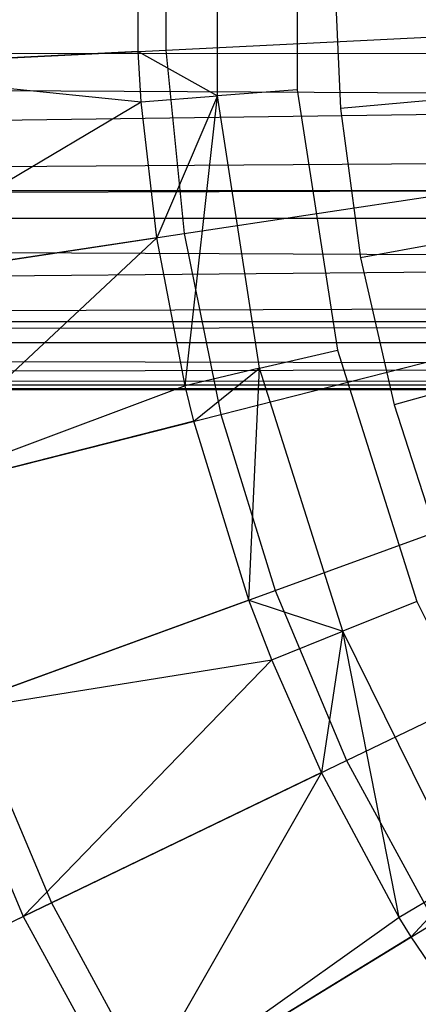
# Model space of a CAD drawing. Extents: x 0.1 to 25.1, y -5.4 to 12.3.
# Tile 14 of 107: x 9.971 to 10.502, y -0.815 to 0.496. Entities that reach past the tile are written whole.
import ezdxf

# ---------------------------------------------------------------- set-up
doc = ezdxf.new("R2010")
doc.units = 0
doc.header["$LTSCALE"] = 2.54
doc.layers.get('0').update_dxf_attribs({"color": 13, "linetype": 'CONTINUOUS'})

# ---------------------------------------------------------------- blocks, each defined once
blk = doc.blocks.new('GRUPUJ_1')
at = {"color": 0}
for p, q in [((10.1091, 5.8146, 7.3365), (10.1091, 6.1817, 7.3365)), ((10.1091, 5.8146, 7.3365), (10.1091, 6.1817, 7.3365)), ((10.2154, 6.1735, 7.325), (10.2154, 5.8227, 7.325)), ((10.2154, 6.1735, 7.325), (10.2154, 5.8227, 7.325)), ((10.0035, 5.8735, 7.3705), (10.0035, 6.1227, 7.3705)), ((10.0035, 5.8735, 7.3705), (10.0035, 6.1227, 7.3705)), ((10.0405, 6.1209, 18.2964), (10.0405, 5.8754, 18.2964)), ((10.0405, 6.1209, 18.2964), (10.0405, 5.8754, 18.2964)), ((10.2639, 5.9981, 7.225), (10.2729, 5.7977, 7.225)), ((10.2639, 5.9981, 7.225), (10.2729, 5.7977, 7.225)), ((10.0405, 5.8754, 18.2964), (10.4908, 5.8979, 18.4777)), ((10.0405, 5.8754, 18.2964), (10.4908, 5.8979, 18.4777)), ((10.0035, 5.8735, 7.3705), (9.563, 5.8516, 7.595)), ((10.0035, 5.8735, 7.3705), (9.563, 5.8516, 7.595)), ((9.6046, 5.8536, 18.0782), (10.0405, 5.8754, 18.2964)), ((9.6046, 5.8536, 18.0782), (10.0405, 5.8754, 18.2964)), ((10.0077, 5.8068, 7.3705), (10.0035, 5.8735, 7.3705)), ((10.0077, 5.8068, 7.3705), (10.0035, 5.8735, 7.3705)), ((10.0035, 5.8735, 7.3705), (10.1091, 5.8146, 7.3365)), ((10.0035, 5.8735, 7.3705), (10.1091, 5.8146, 7.3365)), ((10.0405, 5.8754, 18.2964), (10.065, 5.6311, 18.2964)), ((10.0405, 5.8754, 18.2964), (10.065, 5.6311, 18.2964)), ((11.9566, 5.8101, 5.5434), (0, 5.8713, 5.5608)), ((11.9566, 5.8101, 5.5434), (0, 5.8713, 5.5608)), ((11.9393, 5.8706, 5.5607), (0, 5.8713, 5.5608)), ((11.9393, 5.8706, 5.5607), (0, 5.8713, 5.5608)), ((9.563, 5.8516, 7.595), (10.0077, 5.8068, 7.3705)), ((9.563, 5.8516, 7.595), (10.0077, 5.8068, 7.3705)), ((10.2154, 5.8227, 7.325), (10.1091, 5.8146, 7.3365)), ((10.2154, 5.8227, 7.325), (10.1091, 5.8146, 7.3365)), ((10.2154, 5.8227, 7.325), (10.269, 5.4761, 7.325)), ((10.2154, 5.8227, 7.325), (10.269, 5.4761, 7.325)), ((11.9566, 5.8101, 5.5434), (0, 5.6523, 5.4594)), ((11.9566, 5.8101, 5.5434), (0, 5.6523, 5.4594)), ((10.0077, 5.8068, 7.3705), (10.1091, 5.8146, 7.3365)), ((10.0077, 5.8068, 7.3705), (10.1091, 5.8146, 7.3365)), ((10.1091, 5.8146, 7.3365), (10.0283, 5.6256, 7.3705)), ((10.1091, 5.8146, 7.3365), (10.0283, 5.6256, 7.3705)), ((10.0662, 5.4286, 7.3705), (10.1091, 5.8146, 7.3365)), ((10.0662, 5.4286, 7.3705), (10.1091, 5.8146, 7.3365)), ((10.1652, 5.4518, 7.3365), (10.1091, 5.8146, 7.3365)), ((10.1652, 5.4518, 7.3365), (10.1091, 5.8146, 7.3365)), ((10.3872, 5.808, 7.1037), (10.2729, 5.7977, 7.225)), ((10.3872, 5.808, 7.1037), (10.2729, 5.7977, 7.225)), ((9.5922, 5.5599, 7.595), (10.0077, 5.8068, 7.3705)), ((9.5922, 5.5599, 7.595), (10.0077, 5.8068, 7.3705)), ((10.0283, 5.6256, 7.3705), (10.0077, 5.8068, 7.3705)), ((10.0283, 5.6256, 7.3705), (10.0077, 5.8068, 7.3705)), ((10.2729, 5.7977, 7.225), (10.2999, 5.5989, 7.225)), ((10.2729, 5.7977, 7.225), (10.2999, 5.5989, 7.225)), ((11.9887, 5.735, 5.5113), (0, 5.6523, 5.4594)), ((11.9887, 5.735, 5.5113), (0, 5.6523, 5.4594)), ((0, 5.6523, 5.4594), (12.0121, 5.6938, 5.4878)), ((0, 5.6523, 5.4594), (12.0121, 5.6938, 5.4878)), ((10.065, 5.6311, 18.2964), (10.5108, 5.6983, 18.4777)), ((10.065, 5.6311, 18.2964), (10.5108, 5.6983, 18.4777)), ((25, 5.6882, 4.5157), (0, 5.6882, 4.5157)), ((25, 5.6882, 4.5157), (0, 5.6882, 4.5157)), ((12.09, 5.595, 5.41), (0, 5.6523, 5.4594)), ((12.09, 5.595, 5.41), (0, 5.6523, 5.4594)), ((12.0414, 5.6513, 5.4586), (0, 5.6523, 5.4594)), ((12.0414, 5.6513, 5.4586), (0, 5.6523, 5.4594)), ((10.0283, 5.6256, 7.3705), (9.5922, 5.5599, 7.595)), ((10.0283, 5.6256, 7.3705), (9.5922, 5.5599, 7.595)), ((9.6334, 5.5661, 18.0782), (10.065, 5.6311, 18.2964)), ((9.6334, 5.5661, 18.0782), (10.065, 5.6311, 18.2964)), ((10.0283, 5.6256, 7.3705), (9.6503, 5.2725, 7.595)), ((10.0283, 5.6256, 7.3705), (9.6503, 5.2725, 7.595)), ((10.0662, 5.4286, 7.3705), (10.0283, 5.6256, 7.3705)), ((10.0662, 5.4286, 7.3705), (10.0283, 5.6256, 7.3705)), ((10.065, 5.6311, 18.2964), (10.1136, 5.3905, 18.2964)), ((10.065, 5.6311, 18.2964), (10.1136, 5.3905, 18.2964)), ((10.4128, 5.6194, 7.1037), (10.2999, 5.5989, 7.225)), ((10.4128, 5.6194, 7.1037), (10.2999, 5.5989, 7.225)), ((10.2999, 5.5989, 7.225), (10.3445, 5.4033, 7.225)), ((10.2999, 5.5989, 7.225), (10.3445, 5.4033, 7.225)), ((12.09, 5.595, 5.41), (0, 5.4863, 5.2621)), ((12.09, 5.595, 5.41), (0, 5.4863, 5.2621)), ((12.155, 5.5381, 5.345), (0, 5.4863, 5.2621)), ((12.155, 5.5381, 5.345), (0, 5.4863, 5.2621)), ((25, 5.5138, 4.6901), (0, 5.5138, 4.6901)), ((25, 5.5138, 4.6901), (0, 5.5138, 4.6901)), ((12.1974, 5.5092, 5.3026), (0, 5.4863, 5.2621)), ((12.1974, 5.5092, 5.3026), (0, 5.4863, 5.2621)), ((10.1136, 5.3905, 18.2964), (10.5505, 5.5017, 18.4777)), ((10.1136, 5.3905, 18.2964), (10.5505, 5.5017, 18.4777)), ((0, 5.4863, 5.2621), (12.2383, 5.4861, 5.2616)), ((0, 5.4863, 5.2621), (12.3123, 5.4546, 5.1877)), ((0, 5.4863, 5.2621), (12.2383, 5.4861, 5.2616)), ((0, 5.4863, 5.2621), (12.3123, 5.4546, 5.1877)), ((10.1652, 5.4518, 7.3365), (10.269, 5.4761, 7.325)), ((10.1652, 5.4518, 7.3365), (10.269, 5.4761, 7.325)), ((10.269, 5.4761, 7.325), (10.3748, 5.1416, 7.325)), ((10.269, 5.4761, 7.325), (10.3748, 5.1416, 7.325)), ((0, 5.4238, 5.028), (12.3123, 5.4546, 5.1877)), ((0, 5.4238, 5.028), (12.3123, 5.4546, 5.1877)), ((10.1652, 5.4518, 7.3365), (10.0662, 5.4286, 7.3705)), ((10.1652, 5.4518, 7.3365), (10.0662, 5.4286, 7.3705)), ((10.0777, 5.3813, 7.3705), (10.1652, 5.4518, 7.3365)), ((10.0777, 5.3813, 7.3705), (10.1652, 5.4518, 7.3365)), ((10.1512, 5.1432, 7.3705), (10.1652, 5.4518, 7.3365)), ((10.1512, 5.1432, 7.3705), (10.1652, 5.4518, 7.3365)), ((10.276, 5.1018, 7.3365), (10.1652, 5.4518, 7.3365)), ((10.276, 5.1018, 7.3365), (10.1652, 5.4518, 7.3365)), ((0, 5.4238, 5.028), (12.373, 5.4373, 5.127)), ((0, 5.4238, 5.028), (12.373, 5.4373, 5.127)), ((25, 5.4295, 4.9147), (0, 5.4295, 4.9147)), ((12.5, 5.4231, 5), (0, 5.4295, 4.9147)), ((12.5, 5.4231, 5), (0, 5.4295, 4.9147)), ((25, 5.4295, 4.9147), (0, 5.4295, 4.9147)), ((10.0662, 5.4286, 7.3705), (9.6503, 5.2725, 7.595)), ((10.0662, 5.4286, 7.3705), (9.6503, 5.2725, 7.595)), ((10.0777, 5.3813, 7.3705), (10.0662, 5.4286, 7.3705)), ((10.0777, 5.3813, 7.3705), (10.0662, 5.4286, 7.3705)), ((10.4551, 5.4338, 7.1037), (10.3445, 5.4033, 7.225)), ((10.4551, 5.4338, 7.1037), (10.3445, 5.4033, 7.225)), ((12.455, 5.4249, 5.045), (0, 5.4238, 5.028)), ((12.455, 5.4249, 5.045), (0, 5.4238, 5.028)), ((12.5, 5.4231, 5), (0, 5.4238, 5.028)), ((12.5, 5.4231, 5), (0, 5.4238, 5.028)), ((10.3445, 5.4033, 7.225), (10.4065, 5.2124, 7.225)), ((10.3445, 5.4033, 7.225), (10.4065, 5.2124, 7.225)), ((9.6907, 5.2828, 18.0782), (10.1136, 5.3905, 18.2964)), ((9.6907, 5.2828, 18.0782), (10.1136, 5.3905, 18.2964)), ((10.1136, 5.3905, 18.2964), (10.186, 5.1559, 18.2964)), ((10.1136, 5.3905, 18.2964), (10.186, 5.1559, 18.2964)), ((10.0777, 5.3813, 7.3705), (9.6503, 5.2725, 7.595)), ((10.0777, 5.3813, 7.3705), (9.6503, 5.2725, 7.595)), ((10.1512, 5.1432, 7.3705), (10.0777, 5.3813, 7.3705)), ((10.1512, 5.1432, 7.3705), (10.0777, 5.3813, 7.3705)), ((10.186, 5.1559, 18.2964), (10.6096, 5.3101, 18.4777)), ((10.186, 5.1559, 18.2964), (10.6096, 5.3101, 18.4777)), ((9.7758, 5.0066, 18.0782), (10.186, 5.1559, 18.2964)), ((9.7758, 5.0066, 18.0782), (10.186, 5.1559, 18.2964)), ((10.186, 5.1559, 18.2964), (10.2813, 4.9297, 18.2964)), ((10.186, 5.1559, 18.2964), (10.2813, 4.9297, 18.2964)), ((10.1512, 5.1432, 7.3705), (9.7367, 4.9924, 7.595)), ((10.1512, 5.1432, 7.3705), (9.7367, 4.9924, 7.595)), ((10.1816, 5.0637, 7.3705), (10.1512, 5.1432, 7.3705)), ((10.1816, 5.0637, 7.3705), (10.1512, 5.1432, 7.3705)), ((10.1512, 5.1432, 7.3705), (10.276, 5.1018, 7.3365)), ((10.1512, 5.1432, 7.3705), (10.276, 5.1018, 7.3365)), ((10.3748, 5.1416, 7.325), (10.276, 5.1018, 7.3365)), ((10.3748, 5.1416, 7.325), (10.276, 5.1018, 7.3365)), ((10.3748, 5.1416, 7.325), (10.5305, 4.8272, 7.325)), ((10.3748, 5.1416, 7.325), (10.5305, 4.8272, 7.325)), ((10.2813, 4.9297, 18.2964), (10.6875, 5.1253, 18.4777)), ((10.2813, 4.9297, 18.2964), (10.6875, 5.1253, 18.4777)), ((10.1816, 5.0637, 7.3705), (10.276, 5.1018, 7.3365)), ((10.1816, 5.0637, 7.3705), (10.276, 5.1018, 7.3365)), ((10.276, 5.1018, 7.3365), (10.248, 4.9136, 7.3705)), ((10.276, 5.1018, 7.3365), (10.248, 4.9136, 7.3705)), ((10.4388, 4.7728, 7.3365), (10.276, 5.1018, 7.3365)), ((10.4388, 4.7728, 7.3365), (10.276, 5.1018, 7.3365)), ((10.3514, 4.7208, 7.3705), (10.276, 5.1018, 7.3365)), ((10.3514, 4.7208, 7.3705), (10.276, 5.1018, 7.3365)), ((9.7367, 4.9924, 7.595), (10.1816, 5.0637, 7.3705)), ((9.7367, 4.9924, 7.595), (10.1816, 5.0637, 7.3705)), ((10.1816, 5.0637, 7.3705), (9.8506, 4.7222, 7.595)), ((10.1816, 5.0637, 7.3705), (9.8506, 4.7222, 7.595)), ((10.248, 4.9136, 7.3705), (10.1816, 5.0637, 7.3705)), ((10.248, 4.9136, 7.3705), (10.1816, 5.0637, 7.3705)), ((9.7758, 5.0066, 18.0782), (9.8881, 4.7403, 18.0782)), ((9.7758, 5.0066, 18.0782), (9.8881, 4.7403, 18.0782)), ((9.7367, 4.9924, 7.595), (9.8506, 4.7222, 7.595)), ((9.7367, 4.9924, 7.595), (9.8506, 4.7222, 7.595)), ((9.8881, 4.7403, 18.0782), (10.2813, 4.9297, 18.2964)), ((9.8881, 4.7403, 18.0782), (10.2813, 4.9297, 18.2964)), ((10.2813, 4.9297, 18.2964), (10.3987, 4.7141, 18.2964)), ((10.2813, 4.9297, 18.2964), (10.3987, 4.7141, 18.2964)), ((10.248, 4.9136, 7.3705), (9.8506, 4.7222, 7.595)), ((10.248, 4.9136, 7.3705), (9.8506, 4.7222, 7.595)), ((10.248, 4.9136, 7.3705), (9.9908, 4.4648, 7.595)), ((10.248, 4.9136, 7.3705), (9.9908, 4.4648, 7.595)), ((10.3514, 4.7208, 7.3705), (10.248, 4.9136, 7.3705)), ((10.3514, 4.7208, 7.3705), (10.248, 4.9136, 7.3705)), ((10.4388, 4.7728, 7.3365), (10.3514, 4.7208, 7.3705)), ((10.4388, 4.7728, 7.3365), (10.3514, 4.7208, 7.3705)), ((10.3671, 4.6948, 7.3705), (10.4388, 4.7728, 7.3365)), ((10.3671, 4.6948, 7.3705), (10.4388, 4.7728, 7.3365)), ((9.5106, 4.5585, 17.8241), (9.8881, 4.7403, 18.0782)), ((9.5106, 4.5585, 17.8241), (9.8881, 4.7403, 18.0782)), ((9.8881, 4.7403, 18.0782), (10.0263, 4.4865, 18.0782)), ((9.8881, 4.7403, 18.0782), (10.0263, 4.4865, 18.0782)), ((9.4683, 4.5381, 7.8574), (9.8506, 4.7222, 7.595)), ((9.4683, 4.5381, 7.8574), (9.8506, 4.7222, 7.595)), ((9.8506, 4.7222, 7.595), (9.9908, 4.4648, 7.595)), ((9.8506, 4.7222, 7.595), (9.9908, 4.4648, 7.595)), ((10.3514, 4.7208, 7.3705), (9.9908, 4.4648, 7.595)), ((10.3514, 4.7208, 7.3705), (9.9908, 4.4648, 7.595)), ((10.3671, 4.6948, 7.3705), (10.3514, 4.7208, 7.3705)), ((10.3671, 4.6948, 7.3705), (10.3514, 4.7208, 7.3705)), ((10.0263, 4.4865, 18.0782), (10.3987, 4.7141, 18.2964)), ((10.0263, 4.4865, 18.0782), (10.3987, 4.7141, 18.2964)), ((10.3671, 4.6948, 7.3705), (9.9908, 4.4648, 7.595)), ((10.3671, 4.6948, 7.3705), (9.9908, 4.4648, 7.595)), ((10.5075, 4.4889, 7.3705), (10.3671, 4.6948, 7.3705)), ((10.5075, 4.4889, 7.3705), (10.3671, 4.6948, 7.3705))]:
    blk.add_line(p, q, dxfattribs=at)

msp = doc.modelspace()

# ---------------------------------------------------------------- block references
at = {"color": 0}
msp.add_blockref('GRUPUJ_1', (0.125, -5.4199, 0.188), dxfattribs=at)

doc.saveas('drawing.dxf')
